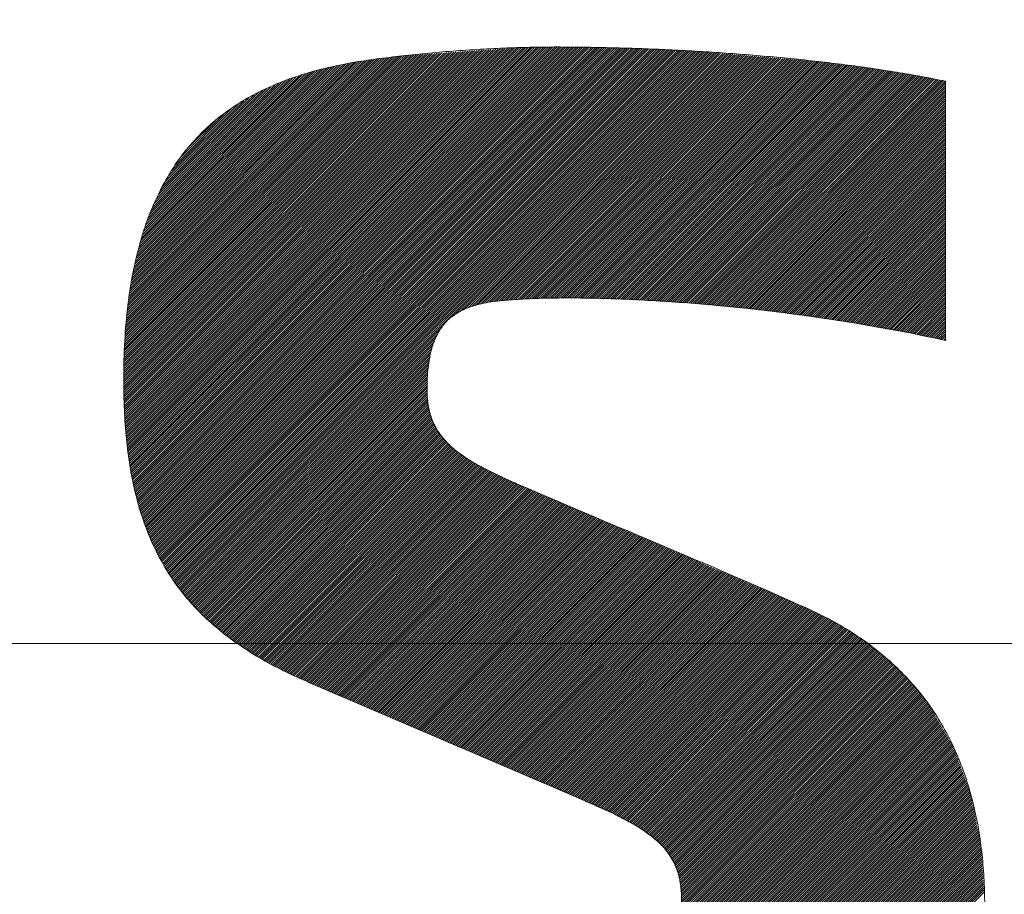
# Model space of a CAD drawing. Header units: millimetres. Extents: x 0 to 1071, y 0 to 742.
# Tile 62 of 130: x 200.52 to 204.55, y 524.81 to 528.39. Entities that reach past the tile are written whole.
import ezdxf

# ---------------------------------------------------------------- set-up
doc = ezdxf.new("R2010")
doc.units = ezdxf.units.MM
doc.header["$LTSCALE"] = 0.454724
doc.linetypes.add('CENTER', pattern=[50.8, 31.75, -6.35, 6.35, -6.35])
doc.layers.add('NoLayerName_001', color=7, linetype='Continuous')

# ---------------------------------------------------------------- blocks, each defined once
blk = doc.blocks.new('JZB_0007')
at = {"layer": 'NoLayerName_001', "color": 7, "linetype": 'Continuous', "lineweight": 25}
for p, q in [((21.2718, 4.8704), (19.7645, 3.3631)), ((21.2814, 4.8711), (19.7652, 3.3548)), ((21.291, 4.8717), (19.7659, 3.3467)), ((21.3005, 4.8724), (19.7666, 3.3385)), ((21.3101, 4.8731), (19.7673, 3.3303)), ((21.3197, 4.8737), (19.768, 3.3221)), ((21.3293, 4.8744), (19.7688, 3.3139)), ((21.3388, 4.8751), (19.7695, 3.3057)), ((21.3484, 4.8757), (19.7702, 3.2975)), ((21.358, 4.8764), (19.7709, 3.2894)), ((21.3676, 4.8771), (19.7717, 3.2812)), ((21.3771, 4.8777), (19.7724, 3.273)), ((21.3862, 4.8779), (19.7731, 3.2648)), ((21.3953, 4.8781), (19.7738, 3.2566)), ((21.4044, 4.8783), (19.7746, 3.2484)), ((21.4135, 4.8785), (19.7753, 3.2403)), ((21.4226, 4.8786), (19.7765, 3.2325)), ((21.4317, 4.8788), (19.7776, 3.2248)), ((21.4408, 4.879), (19.7788, 3.2171)), ((21.4499, 4.8792), (19.78, 3.2093)), ((21.4589, 4.8794), (19.7812, 3.2016)), ((21.468, 4.8796), (19.7824, 3.1939)), ((21.4771, 4.8797), (19.7836, 3.1862)), ((21.4862, 4.8799), (19.7847, 3.1784)), ((21.4952, 4.88), (19.7859, 3.1707)), ((21.5041, 4.88), (19.7871, 3.163)), ((21.5131, 4.88), (19.7883, 3.1553)), ((21.522, 4.88), (19.7895, 3.1475)), ((21.5309, 4.88), (19.7906, 3.1398)), ((21.5398, 4.88), (19.7918, 3.1321)), ((21.5487, 4.88), (19.7931, 3.1245)), ((21.5575, 4.8799), (19.7948, 3.1172)), ((21.5663, 4.8799), (19.7965, 3.11)), ((21.5752, 4.8798), (19.7981, 3.1027)), ((21.584, 4.8797), (19.7998, 3.0955)), ((21.5928, 4.8796), (19.8014, 3.0882)), ((21.6016, 4.8795), (19.8031, 3.081)), ((21.6105, 4.8794), (19.8048, 3.0737)), ((21.6193, 4.8794), (19.8064, 3.0665)), ((21.6281, 4.8793), (19.8081, 3.0593)), ((21.6369, 4.8792), (19.8098, 3.052)), ((21.6458, 4.8791), (19.8114, 3.0448)), ((21.6546, 4.879), (19.8131, 3.0375)), ((21.6633, 4.8789), (19.8147, 3.0303)), ((21.672, 4.8786), (19.8164, 3.023)), ((21.6807, 4.8784), (19.8183, 3.0161)), ((21.6894, 4.8782), (19.8205, 3.0093)), ((21.6981, 4.878), (19.8227, 3.0026)), ((21.7067, 4.8777), (19.8248, 2.9958)), ((21.7154, 4.8775), (19.827, 2.989)), ((21.7241, 4.8773), (19.8291, 2.9823)), ((21.7328, 4.877), (19.8313, 2.9755)), ((21.7415, 4.8768), (19.8334, 2.9688)), ((21.7501, 4.8766), (19.8356, 2.962)), ((21.7588, 4.8764), (19.8377, 2.9553)), ((21.7675, 4.8761), (19.8399, 2.9485)), ((21.7762, 4.8759), (19.8421, 2.9418)), ((21.7849, 4.8757), (19.8442, 2.935)), ((21.7936, 4.8755), (19.8464, 2.9283)), ((21.8022, 4.8752), (19.8485, 2.9215)), ((21.8109, 4.875), (19.8511, 2.9152)), ((21.8196, 4.8748), (19.8537, 2.9089)), ((21.8283, 4.8746), (19.8564, 2.9027)), ((21.837, 4.8743), (19.859, 2.8964)), ((21.8456, 4.8741), (19.8617, 2.8902)), ((21.8543, 4.8739), (19.8644, 2.8839)), ((21.863, 4.8736), (19.867, 2.8776)), ((21.8717, 4.8734), (19.8697, 2.8714)), ((21.8804, 4.8732), (19.8723, 2.8651)), ((21.8889, 4.8728), (19.875, 2.8589)), ((21.8974, 4.8724), (19.8776, 2.8526)), ((21.9059, 4.872), (19.8803, 2.8464)), ((21.9144, 4.8715), (19.8829, 2.8401)), ((21.9229, 4.8711), (19.8856, 2.8339)), ((21.9314, 4.8707), (19.8882, 2.8276)), ((21.9399, 4.8703), (19.8914, 2.8218)), ((21.1282, 4.8604), (19.7602, 3.4924)), ((21.1186, 4.8598), (19.7602, 3.5014)), ((21.1091, 4.8591), (19.7603, 3.5103)), ((21.0995, 4.8584), (19.7603, 3.5192)), ((21.0899, 4.8578), (19.7603, 3.5282)), ((21.0804, 4.8571), (19.7603, 3.5371)), ((21.1378, 4.8611), (19.7604, 3.4837)), ((21.0708, 4.8564), (19.7604, 3.546)), ((21.0612, 4.8558), (19.7604, 3.555)), ((21.0516, 4.8551), (19.7604, 3.5639)), ((21.0421, 4.8545), (19.7606, 3.573)), ((21.1474, 4.8618), (19.7607, 3.4751)), ((21.0325, 4.8538), (19.7609, 3.5822)), ((21.1569, 4.8624), (19.761, 3.4665)), ((21.0229, 4.8531), (19.7612, 3.5914)), ((21.1665, 4.8631), (19.7613, 3.4579)), ((21.0133, 4.8525), (19.7614, 3.6005)), ((21.1761, 4.8638), (19.7616, 3.4493)), ((21.0038, 4.8518), (19.7617, 3.6097)), ((21.1857, 4.8644), (19.7619, 3.4407)), ((20.9942, 4.8511), (19.762, 3.6189)), ((21.1952, 4.8651), (19.7622, 3.432)), ((20.9846, 4.8505), (19.7623, 3.6281)), ((21.2048, 4.8658), (19.7625, 3.4234)), ((20.975, 4.8498), (19.7625, 3.6373)), ((21.2144, 4.8664), (19.7628, 3.4148)), ((20.9655, 4.8491), (19.7628, 3.6465)), ((21.224, 4.8671), (19.7631, 3.4062)), ((21.2335, 4.8678), (19.7634, 3.3976)), ((20.9559, 4.8485), (19.7634, 3.6559)), ((21.2431, 4.8684), (19.7637, 3.389)), ((21.2527, 4.8691), (19.7639, 3.3804)), ((20.9463, 4.8478), (19.7641, 3.6656)), ((21.2623, 4.8698), (19.7642, 3.3717)), ((20.9367, 4.8471), (19.7648, 3.6752)), ((20.9272, 4.8465), (19.7656, 3.6849)), ((20.9176, 4.8458), (19.7663, 3.6945)), ((20.9078, 4.8449), (19.7671, 3.7042)), ((20.8977, 4.8437), (19.7678, 3.7139)), ((20.8875, 4.8425), (19.7686, 3.7235)), ((20.8774, 4.8412), (19.7693, 3.7332)), ((20.8672, 4.84), (19.7701, 3.7428)), ((20.8571, 4.8387), (19.7708, 3.7525)), ((20.847, 4.8375), (19.7716, 3.7621)), ((20.8368, 4.8363), (19.7723, 3.7718)), ((20.8267, 4.835), (19.7731, 3.7815)), ((20.8165, 4.8338), (19.7738, 3.7911)), ((20.8064, 4.8326), (19.7746, 3.8008)), ((20.7961, 4.8312), (19.7756, 3.8107)), ((21.9484, 4.8699), (19.8945, 2.8161)), ((21.9569, 4.8695), (19.8977, 2.8103)), ((21.9654, 4.8691), (19.9008, 2.8046)), ((21.9739, 4.8687), (19.904, 2.7988)), ((21.9824, 4.8683), (19.9071, 2.7931)), ((21.9909, 4.8679), (19.9103, 2.7873)), ((21.9994, 4.8675), (19.9134, 2.7815)), ((22.0079, 4.8671), (19.9166, 2.7758)), ((22.0164, 4.8667), (19.9197, 2.77)), ((22.0249, 4.8663), (19.9229, 2.7643)), ((22.0334, 4.8658), (19.926, 2.7585)), ((22.0419, 4.8654), (19.9292, 2.7527)), ((22.0504, 4.865), (19.9323, 2.747)), ((22.0589, 4.8646), (19.9355, 2.7412)), ((22.0674, 4.8642), (19.9391, 2.7359)), ((22.0759, 4.8638), (19.9427, 2.7307)), ((22.0844, 4.8634), (19.9464, 2.7254)), ((22.0929, 4.863), (19.95, 2.7201)), ((22.1014, 4.8626), (19.9536, 2.7148)), ((22.1099, 4.8622), (19.9573, 2.7096)), ((22.1181, 4.8615), (19.9609, 2.7043)), ((22.1264, 4.8608), (19.9646, 2.699)), ((22.1346, 4.8601), (19.9682, 2.6938)), ((22.1428, 4.8595), (19.9718, 2.6885)), ((22.151, 4.8588), (19.9755, 2.6832)), ((22.1592, 4.8581), (19.9791, 2.678)), ((22.1675, 4.8574), (19.9828, 2.6727)), ((22.1757, 4.8567), (19.9864, 2.6674)), ((22.1839, 4.856), (21.1102, 3.7823)), ((22.1921, 4.8553), (21.1341, 3.7973)), ((22.2003, 4.8546), (21.1509, 3.8052)), ((22.2086, 4.854), (21.1676, 3.813)), ((22.2168, 4.8533), (21.183, 3.8195)), ((22.225, 4.8526), (21.1948, 3.8224)), ((22.2332, 4.8519), (21.2066, 3.8252)), ((22.2414, 4.8512), (21.2183, 3.8281)), ((22.2497, 4.8505), (21.2301, 3.8309)), ((22.2579, 4.8498), (21.2419, 3.8338)), ((22.2661, 4.8491), (21.2535, 3.8365)), ((22.2743, 4.8485), (21.2639, 3.8381)), ((22.2825, 4.8478), (21.2743, 3.8395)), ((22.2908, 4.8471), (21.2843, 3.8407)), ((22.299, 4.8464), (21.2944, 3.8418)), ((22.3072, 4.8457), (21.3044, 3.8429)), ((22.3154, 4.845), (21.314, 3.8436)), ((22.3237, 4.8443), (21.3237, 3.8444)), ((22.3319, 4.8436), (21.3333, 3.8451)), ((22.3401, 4.8429), (21.343, 3.8458)), ((22.3483, 4.8423), (21.3526, 3.8466)), ((22.3565, 4.8416), (21.3623, 3.8473)), ((22.3648, 4.8409), (21.372, 3.8481)), ((22.373, 4.8402), (21.3816, 3.8488)), ((22.3812, 4.8395), (21.3909, 3.8492)), ((22.3894, 4.8388), (21.4002, 3.8496)), ((22.3976, 4.8381), (21.4095, 3.85)), ((22.4059, 4.8374), (21.4188, 3.8504)), ((22.4141, 4.8368), (21.4281, 3.8508)), ((22.4223, 4.8361), (21.4374, 3.8511)), ((22.4305, 4.8354), (21.4466, 3.8515)), ((22.4387, 4.8347), (21.4559, 3.8519)), ((22.447, 4.834), (21.4652, 3.8523)), ((22.4552, 4.8333), (21.4745, 3.8526)), ((22.4634, 4.8326), (21.4835, 3.8527)), ((22.4716, 4.8319), (21.4925, 3.8528)), ((22.4798, 4.8313), (21.5015, 3.853)), ((22.4881, 4.8306), (21.5106, 3.8531)), ((20.7857, 4.8298), (19.7772, 3.8212)), ((20.7754, 4.8283), (19.7787, 3.8317)), ((20.765, 4.8268), (19.7803, 3.8421)), ((20.7546, 4.8253), (19.7819, 3.8526)), ((20.7442, 4.8238), (19.7835, 3.8631)), ((20.7336, 4.8222), (19.785, 3.8736)), ((20.7231, 4.8206), (19.7866, 3.8841)), ((20.7123, 4.8187), (19.7882, 3.8946)), ((20.7015, 4.8168), (19.7898, 3.905)), ((20.6907, 4.8149), (19.7913, 3.9155)), ((20.68, 4.8131), (19.7929, 3.926)), ((20.6692, 4.8112), (19.7945, 3.9365)), ((20.6582, 4.8091), (19.796, 3.947)), ((20.6466, 4.8064), (19.7983, 3.9581)), ((20.635, 4.8037), (19.8011, 3.9698)), ((20.6233, 4.801), (19.8038, 3.9815)), ((20.6117, 4.7983), (19.8066, 3.9931)), ((20.6001, 4.7956), (19.8093, 4.0048)), ((20.5885, 4.7929), (19.8121, 4.0164)), ((20.5769, 4.7902), (19.8148, 4.0281)), ((22.4963, 4.8299), (21.5196, 3.8532)), ((22.5045, 4.8292), (21.5286, 3.8533)), ((22.5127, 4.8285), (21.5376, 3.8534)), ((22.521, 4.8278), (21.5467, 3.8535)), ((22.5292, 4.8271), (21.5557, 3.8536)), ((22.5374, 4.8264), (21.5647, 3.8538)), ((22.5456, 4.8258), (21.5737, 3.8539)), ((22.5538, 4.8251), (21.5825, 3.8538)), ((22.5621, 4.8244), (21.5912, 3.8536)), ((22.5703, 4.8237), (21.6, 3.8534)), ((22.5785, 4.823), (21.6087, 3.8532)), ((22.5865, 4.8221), (21.6174, 3.853)), ((22.5944, 4.8211), (21.6261, 3.8528)), ((22.6023, 4.8201), (21.6348, 3.8526)), ((22.6102, 4.8191), (21.6435, 3.8524)), ((22.6181, 4.8181), (21.6523, 3.8522)), ((22.626, 4.8171), (21.661, 3.852)), ((22.634, 4.8161), (21.6697, 3.8518)), ((22.6419, 4.8151), (21.6784, 3.8516)), ((22.6498, 4.8141), (21.6871, 3.8515)), ((22.6577, 4.8131), (21.6958, 3.8513)), ((22.6656, 4.8121), (21.7045, 3.8511)), ((22.6735, 4.8111), (21.7133, 3.8509)), ((22.6814, 4.8101), (21.722, 3.8507)), ((22.6893, 4.8091), (21.7307, 3.8505)), ((22.6972, 4.8081), (21.7394, 3.8503)), ((22.7051, 4.8071), (21.7481, 3.8501)), ((22.713, 4.8061), (21.7568, 3.8499)), ((22.7209, 4.8051), (21.7656, 3.8497)), ((22.7289, 4.8041), (21.7743, 3.8495)), ((22.7368, 4.8031), (21.783, 3.8493)), ((22.7447, 4.8021), (21.7917, 3.8491)), ((22.7526, 4.8011), (21.8004, 3.8489)), ((22.7605, 4.8001), (21.8091, 3.8488)), ((22.7684, 4.7991), (21.8176, 3.8483)), ((22.7763, 4.7981), (21.826, 3.8478)), ((22.7842, 4.7971), (21.8344, 3.8473)), ((22.7921, 4.7961), (21.8428, 3.8468)), ((22.8, 4.7951), (21.8512, 3.8463)), ((22.8079, 4.7941), (21.8596, 3.8458)), ((22.8157, 4.7929), (21.868, 3.8453)), ((22.8233, 4.7917), (21.8764, 3.8448)), ((22.831, 4.7904), (21.8848, 3.8443)), ((20.5653, 4.7875), (19.8176, 4.0397)), ((20.5537, 4.7847), (19.8203, 4.0514)), ((20.542, 4.782), (19.8231, 4.0631)), ((20.5298, 4.7787), (19.8258, 4.0747)), ((20.5166, 4.7744), (19.8291, 4.0869)), ((20.5034, 4.7701), (19.8336, 4.1003)), ((20.4901, 4.7658), (19.8382, 4.1138)), ((20.4769, 4.7614), (19.8427, 4.1272)), ((20.4637, 4.7571), (19.8472, 4.1407)), ((20.4504, 4.7528), (19.8518, 4.1542)), ((22.8386, 4.7892), (21.8932, 3.8437)), ((22.8463, 4.7879), (21.9016, 3.8432)), ((22.8539, 4.7867), (21.91, 3.8427)), ((22.8616, 4.7854), (21.9184, 3.8422)), ((22.8693, 4.7842), (21.9268, 3.8417)), ((22.8769, 4.7829), (21.9352, 3.8412)), ((22.8846, 4.7817), (21.9436, 3.8407)), ((22.8922, 4.7804), (21.952, 3.8402)), ((22.8999, 4.7792), (21.9604, 3.8397)), ((22.9075, 4.7779), (21.9688, 3.8392)), ((22.9152, 4.7766), (21.9772, 3.8386)), ((22.9229, 4.7754), (21.9856, 3.8381)), ((22.9305, 4.7741), (21.994, 3.8376)), ((22.9382, 4.7729), (22.0024, 3.8371)), ((22.9458, 4.7716), (22.0108, 3.8366)), ((22.9535, 4.7704), (22.0192, 3.8361)), ((22.9611, 4.7691), (22.0276, 3.8356)), ((22.9688, 4.7679), (22.036, 3.8351)), ((22.9765, 4.7666), (22.0444, 3.8346)), ((22.9841, 4.7654), (22.0528, 3.834)), ((22.9918, 4.7641), (22.0612, 3.8335)), ((22.9994, 4.7629), (22.0696, 3.833)), ((23.0071, 4.7616), (22.078, 3.8325)), ((23.0147, 4.7604), (22.0861, 3.8318)), ((23.0224, 4.7591), (22.0943, 3.831)), ((23.03, 4.7578), (22.1024, 3.8302)), ((23.0375, 4.7564), (22.1105, 3.8294)), ((23.045, 4.755), (22.1186, 3.8286)), ((23.0524, 4.7535), (22.1267, 3.8278)), ((23.0599, 4.7521), (22.1349, 3.827)), ((23.0674, 4.7507), (22.143, 3.8263)), ((20.4372, 4.7485), (19.8563, 4.1676)), ((20.424, 4.7442), (19.8609, 4.1811)), ((20.4092, 4.7383), (19.8654, 4.1945)), ((20.3933, 4.7313), (19.8711, 4.2091)), ((20.3774, 4.7243), (19.8787, 4.2256)), ((20.3615, 4.7173), (19.8863, 4.2421)), ((20.3456, 4.7103), (19.8939, 4.2587)), ((23.0749, 4.7492), (22.1511, 3.8255)), ((23.0823, 4.7478), (22.1592, 3.8247)), ((23.0897, 4.7463), (22.1673, 3.8239)), ((23.0971, 4.7448), (22.1755, 3.8231)), ((23.1046, 4.7433), (22.1836, 3.8223)), ((23.1119, 4.7418), (22.1917, 3.8215)), ((23.1192, 4.7402), (22.1998, 3.8207)), ((23.1198, 4.7318), (22.2079, 3.82)), ((23.1198, 4.7229), (22.2161, 3.8192)), ((23.1198, 4.714), (22.2242, 3.8184)), ((20.3297, 4.7033), (19.9016, 4.2752)), ((20.3137, 4.6963), (19.9092, 4.2917)), ((20.2934, 4.6848), (19.9168, 4.3083)), ((20.2722, 4.6726), (19.9294, 4.3298)), ((23.1198, 4.7051), (22.2323, 3.8176)), ((23.1198, 4.6962), (22.2404, 3.8168)), ((23.1198, 4.6873), (22.2486, 3.816)), ((23.1198, 4.6784), (22.2567, 3.8152)), ((23.1198, 4.6695), (22.2648, 3.8144)), ((20.251, 4.6603), (19.9434, 4.3527)), ((20.2299, 4.648), (19.9574, 4.3755)), ((20.2052, 4.6323), (19.9714, 4.3984)), ((23.1198, 4.6606), (22.2729, 3.8137)), ((23.1198, 4.6517), (22.281, 3.8129)), ((23.1198, 4.6428), (22.2892, 3.8121)), ((23.1198, 4.6339), (22.2973, 3.8113)), ((20.1692, 4.6052), (19.9962, 4.4322)), ((23.1198, 4.6249), (22.3054, 3.8105)), ((23.1198, 4.616), (22.3135, 3.8097)), ((23.1198, 4.6071), (22.3216, 3.8089)), ((23.1198, 4.5982), (22.3298, 3.8082)), ((23.1198, 4.5893), (22.3379, 3.8074)), ((20.1333, 4.5782), (20.031, 4.4759)), ((23.1198, 4.5804), (22.346, 3.8066)), ((23.1198, 4.5715), (22.3541, 3.8058)), ((23.1198, 4.5626), (22.3623, 3.805)), ((23.1198, 4.5537), (22.3704, 3.8042)), ((23.1198, 4.5448), (22.3782, 3.8031)), ((23.1198, 4.5359), (22.3861, 3.8021)), ((23.1198, 4.527), (22.3939, 3.801)), ((23.1198, 4.518), (22.4018, 3.8)), ((23.1198, 4.5091), (22.4096, 3.7989)), ((23.1198, 4.5002), (22.4175, 3.7979)), ((23.1198, 4.4913), (22.4253, 3.7968)), ((23.1198, 4.4824), (22.4332, 3.7958)), ((23.1198, 4.4735), (22.441, 3.7947)), ((23.1198, 4.4646), (22.4489, 3.7936)), ((23.1198, 4.4557), (22.4567, 3.7926)), ((23.1198, 4.4468), (22.4646, 3.7915)), ((23.1198, 4.4379), (22.4724, 3.7905)), ((23.1198, 4.429), (22.4803, 3.7894)), ((23.1198, 4.4201), (22.4882, 3.7884)), ((23.1198, 4.4111), (22.496, 3.7873)), ((23.1198, 4.4022), (22.5039, 3.7863)), ((23.1198, 4.3933), (22.5117, 3.7852)), ((23.1198, 4.3844), (22.5196, 3.7841)), ((23.1198, 4.3755), (22.5274, 3.7831)), ((23.1198, 4.3666), (22.5353, 3.782)), ((23.1198, 4.3577), (22.5431, 3.781)), ((23.1198, 4.3488), (22.551, 3.7799)), ((23.1198, 4.3399), (22.5588, 3.7789)), ((23.1198, 4.331), (22.5667, 3.7778)), ((23.1198, 4.3221), (22.5745, 3.7768)), ((23.1198, 4.3132), (22.5824, 3.7757)), ((23.1198, 4.3042), (22.5902, 3.7747)), ((23.1198, 4.2953), (22.5981, 3.7736)), ((23.1198, 4.2864), (22.606, 3.7725)), ((23.1198, 4.2775), (22.6138, 3.7715)), ((23.1198, 4.2686), (22.6217, 3.7704)), ((23.1198, 4.2597), (22.6295, 3.7694)), ((23.1198, 4.2508), (22.6374, 3.7683)), ((23.1198, 4.2419), (22.6452, 3.7673)), ((23.1198, 4.233), (22.6531, 3.7662)), ((23.1198, 4.2241), (22.6609, 3.7652)), ((23.1198, 4.2152), (22.6688, 3.7641)), ((23.1198, 4.2063), (22.6765, 3.763)), ((23.1198, 4.1973), (22.6841, 3.7616)), ((23.1198, 4.1884), (22.6917, 3.7603)), ((23.1198, 4.1795), (22.6993, 3.759)), ((23.1198, 4.1706), (22.7068, 3.7576)), ((23.1198, 4.1617), (22.7144, 3.7563)), ((23.1198, 4.1528), (22.722, 3.755)), ((23.1198, 4.1439), (22.7296, 3.7536)), ((23.1198, 4.135), (22.7371, 3.7523)), ((23.1198, 4.1261), (22.7447, 3.751)), ((23.1198, 4.1172), (22.7523, 3.7496)), ((23.1198, 4.1083), (22.7599, 3.7483)), ((23.1198, 4.0993), (22.7674, 3.747)), ((23.1198, 4.0904), (22.775, 3.7456)), ((23.1198, 4.0815), (22.7826, 3.7443)), ((23.1198, 4.0726), (22.7902, 3.7429)), ((23.1198, 4.0637), (22.7977, 3.7416)), ((23.1198, 4.0548), (22.8053, 3.7403)), ((23.1198, 4.0459), (22.8129, 3.7389)), ((23.1198, 4.037), (22.8205, 3.7376)), ((23.1198, 4.0281), (22.828, 3.7363)), ((23.1198, 4.0192), (22.8356, 3.7349)), ((23.1198, 4.0103), (22.8432, 3.7336)), ((23.1198, 4.0014), (22.8508, 3.7323)), ((23.1198, 3.9924), (22.8583, 3.7309)), ((23.1198, 3.9835), (22.8659, 3.7296)), ((23.1198, 3.9746), (22.8735, 3.7283)), ((23.1198, 3.9657), (22.8811, 3.7269)), ((23.1198, 3.9568), (22.8886, 3.7256)), ((23.1198, 3.9479), (22.8962, 3.7243)), ((23.1198, 3.939), (22.9038, 3.7229)), ((23.1198, 3.9301), (22.9114, 3.7216)), ((23.1198, 3.9212), (22.9189, 3.7203)), ((23.1198, 3.9123), (22.9265, 3.7189)), ((23.1198, 3.9034), (22.9341, 3.7176)), ((23.1198, 3.8945), (22.9416, 3.7163)), ((23.1198, 3.8855), (22.9492, 3.7149)), ((23.1198, 3.8766), (22.9568, 3.7136)), ((23.1198, 3.8677), (22.9644, 3.7123)), ((23.1198, 3.8588), (22.9719, 3.7109)), ((23.1198, 3.8499), (22.9795, 3.7096)), ((23.1198, 3.841), (22.987, 3.7082)), ((23.1198, 3.8321), (22.9944, 3.7066)), ((23.1198, 3.8232), (23.0018, 3.7051)), ((23.1198, 3.8143), (23.0092, 3.7036)), ((23.1198, 3.8054), (23.0166, 3.7021)), ((23.1198, 3.7965), (23.0239, 3.7006)), ((23.1198, 3.7876), (23.0313, 3.6991)), ((23.1198, 3.7786), (23.0387, 3.6975)), ((23.1198, 3.7697), (23.0461, 3.696)), ((23.1198, 3.7608), (23.0535, 3.6945)), ((23.1198, 3.7519), (23.0609, 3.693)), ((21.0618, 3.7339), (19.99, 2.6621)), ((21.0436, 3.7069), (19.9939, 2.6572)), ((23.1198, 3.743), (23.0682, 3.6914)), ((23.1198, 3.7341), (23.0755, 3.6898)), ((23.1198, 3.7252), (23.0829, 3.6882)), ((23.1198, 3.7163), (23.0902, 3.6867)), ((23.1198, 3.7074), (23.0975, 3.6851)), ((21.0353, 3.6896), (19.9981, 2.6524)), ((21.0304, 3.6758), (20.0022, 2.6476)), ((23.1198, 3.6985), (23.1048, 3.6835)), ((23.1198, 3.6896), (23.1121, 3.6819)), ((23.1198, 3.6807), (23.1196, 3.6804)), ((21.0254, 3.6619), (20.0063, 2.6428)), ((21.0205, 3.6481), (20.0104, 2.638)), ((21.0156, 3.6343), (20.0145, 2.6332)), ((21.0139, 3.6237), (20.0186, 2.6284)), ((21.0122, 3.6131), (20.0227, 2.6236)), ((21.0106, 3.6025), (20.0268, 2.6188)), ((21.0089, 3.5919), (20.0309, 2.614)), ((21.0072, 3.5814), (20.0351, 2.6092)), ((21.0056, 3.5708), (20.0392, 2.6044)), ((21.0039, 3.5602), (20.0433, 2.5996)), ((21.0028, 3.5502), (20.0474, 2.5948)), ((21.0025, 3.541), (20.0515, 2.59)), ((21.0023, 3.5319), (20.0556, 2.5852)), ((21.002, 3.5227), (20.0601, 2.5808)), ((21.0018, 3.5135), (20.0647, 2.5765)), ((21.0015, 3.5044), (20.0693, 2.5721)), ((21.0013, 3.4952), (20.0738, 2.5678)), ((21.001, 3.486), (20.0784, 2.5634)), ((21.0007, 3.4769), (20.0829, 2.5591)), ((21.0005, 3.4677), (20.0875, 2.5547)), ((21.0007, 3.459), (20.0921, 2.5504)), ((21.0018, 3.4512), (20.0966, 2.546)), ((21.0029, 3.4434), (20.1012, 2.5417)), ((21.004, 3.4356), (20.1057, 2.5373)), ((21.0051, 3.4277), (20.1103, 2.533)), ((21.0062, 3.4199), (20.1149, 2.5286)), ((21.0072, 3.4121), (20.1194, 2.5243)), ((21.0083, 3.4043), (20.124, 2.5199)), ((21.0094, 3.3965), (20.1286, 2.5156)), ((21.0105, 3.3887), (20.1335, 2.5116)), ((21.0127, 3.3819), (20.1384, 2.5077)), ((21.0152, 3.3756), (20.1434, 2.5038)), ((21.0178, 3.3692), (20.1484, 2.4998)), ((21.0203, 3.3628), (20.1534, 2.4959)), ((21.0229, 3.3565), (20.1584, 2.492)), ((21.0254, 3.3501), (20.1634, 2.4881)), ((21.0279, 3.3437), (20.1684, 2.4841)), ((21.0305, 3.3374), (20.1734, 2.4802)), ((21.033, 3.331), (20.1783, 2.4763)), ((21.0356, 3.3246), (20.1833, 2.4724)), ((21.039, 3.3191), (20.1883, 2.4685)), ((21.0428, 3.314), (20.1933, 2.4645)), ((21.0466, 3.3089), (20.1983, 2.4606)), ((21.0504, 3.3038), (20.2033, 2.4567)), ((21.0542, 3.2987), (20.2083, 2.4528)), ((21.0579, 3.2936), (20.2133, 2.4489)), ((21.0617, 3.2884), (20.2187, 2.4454)), ((21.0655, 3.2833), (20.2241, 2.4419)), ((21.0693, 3.2782), (20.2295, 2.4384)), ((21.0731, 3.2731), (20.2349, 2.4348)), ((21.0769, 3.268), (20.2402, 2.4313)), ((21.0815, 3.2637), (20.2456, 2.4278)), ((21.0863, 3.2595), (20.251, 2.4243)), ((21.0911, 3.2554), (20.2564, 2.4207)), ((21.0958, 3.2513), (20.2618, 2.4172)), ((21.1006, 3.2471), (20.2672, 2.4137)), ((21.1054, 3.243), (20.2726, 2.4102)), ((21.1101, 3.2388), (20.2779, 2.4066)), ((21.1149, 3.2347), (20.2833, 2.4031)), ((21.1197, 3.2306), (20.2887, 2.3996)), ((21.1245, 3.2264), (20.2941, 2.3961)), ((21.1292, 3.2223), (20.2995, 2.3925)), ((21.134, 3.2181), (20.3049, 2.389)), ((21.1393, 3.2145), (20.3106, 2.3859)), ((21.1448, 3.2111), (20.3164, 2.3827)), ((21.1502, 3.2077), (20.3221, 2.3795)), ((21.1557, 3.2042), (20.3279, 2.3764)), ((21.1612, 3.2008), (20.3336, 2.3732)), ((21.1666, 3.1973), (20.3394, 2.3701)), ((21.1721, 3.1939), (20.3451, 2.3669)), ((21.1776, 3.1904), (20.3508, 2.3637)), ((21.183, 3.187), (20.3566, 2.3606)), ((21.1885, 3.1836), (20.3623, 2.3574)), ((21.194, 3.1801), (20.3681, 2.3543)), ((21.1994, 3.1767), (20.3738, 2.3511)), ((21.2049, 3.1732), (20.3796, 2.3479)), ((21.2104, 3.1698), (20.3853, 2.3448)), ((21.2163, 3.1668), (20.3911, 2.3416)), ((21.2222, 3.1638), (20.3968, 2.3385)), ((21.2281, 3.1609), (20.4026, 2.3353)), ((21.2341, 3.1579), (20.4084, 2.3322)), ((21.24, 3.1549), (20.4145, 2.3294)), ((21.2459, 3.1519), (20.4206, 2.3266)), ((21.2518, 3.1489), (20.4266, 2.3237)), ((21.2577, 3.1459), (20.4327, 2.3209)), ((21.2636, 3.1429), (20.4388, 2.3181)), ((21.2696, 3.1399), (20.4449, 2.3152)), ((21.2755, 3.1369), (20.451, 2.3124)), ((21.2814, 3.1339), (20.4571, 2.3096)), ((21.2873, 3.1309), (20.4631, 2.3068)), ((21.2932, 3.1279), (20.4692, 2.3039)), ((21.2991, 3.1249), (20.4753, 2.3011)), ((21.3052, 3.1221), (20.4814, 2.2983)), ((21.3113, 3.1193), (20.4875, 2.2955)), ((21.3175, 3.1166), (20.4935, 2.2926)), ((21.3237, 3.1139), (20.4996, 2.2898)), ((21.3299, 3.1111), (20.5057, 2.287)), ((21.336, 3.1084), (20.5118, 2.2842)), ((21.3422, 3.1057), (20.5179, 2.2813)), ((21.3484, 3.1029), (20.524, 2.2786)), ((21.3545, 3.1002), (20.5303, 2.2759)), ((21.3607, 3.0974), (20.5365, 2.2732)), ((21.3669, 3.0947), (20.5428, 2.2706)), ((21.3731, 3.092), (20.549, 2.2679)), ((21.3792, 3.0892), (20.5552, 2.2652)), ((21.3854, 3.0865), (20.5615, 2.2626)), ((21.3916, 3.0838), (20.5677, 2.2599)), ((21.3977, 3.081), (20.5739, 2.2572)), ((21.4039, 3.0783), (20.5802, 2.2545)), ((21.4101, 3.0755), (20.5864, 2.2519)), ((21.4163, 3.0728), (20.5926, 2.2492)), ((21.4225, 3.0702), (20.5989, 2.2465)), ((21.4288, 3.0675), (20.6051, 2.2438)), ((21.435, 3.0648), (20.6113, 2.2412)), ((21.4412, 3.0622), (20.6176, 2.2385)), ((21.4475, 3.0595), (20.6238, 2.2358)), ((21.4537, 3.0568), (20.63, 2.2331)), ((21.46, 3.0542), (20.6363, 2.2305)), ((21.4662, 3.0515), (20.6425, 2.2278)), ((21.4724, 3.0488), (20.6487, 2.2251)), ((21.4787, 3.0461), (20.655, 2.2224)), ((21.4849, 3.0435), (20.6612, 2.2198)), ((21.4912, 3.0408), (20.6674, 2.2171)), ((21.4974, 3.0381), (20.6737, 2.2144)), ((21.5036, 3.0355), (20.6799, 2.2117)), ((21.5099, 3.0328), (20.6861, 2.2091)), ((21.5161, 3.0301), (20.6924, 2.2064)), ((21.5224, 3.0275), (20.6986, 2.2037)), ((21.5286, 3.0248), (20.7049, 2.2011)), ((21.5348, 3.0221), (20.7111, 2.1984)), ((21.5411, 3.0195), (20.7173, 2.1957)), ((21.5473, 3.0168), (20.7236, 2.193)), ((21.5535, 3.0141), (20.7298, 2.1904)), ((21.5598, 3.0114), (20.736, 2.1877)), ((21.566, 3.0088), (20.7423, 2.185)), ((21.5723, 3.0061), (20.7485, 2.1823)), ((21.5785, 3.0034), (20.7547, 2.1797)), ((21.5847, 3.0008), (20.761, 2.177)), ((21.591, 2.9981), (20.7672, 2.1743)), ((21.5972, 2.9954), (20.7734, 2.1716)), ((21.6034, 2.9927), (20.7797, 2.169)), ((21.6097, 2.9901), (20.7859, 2.1663)), ((21.6159, 2.9874), (20.7921, 2.1636)), ((21.6221, 2.9847), (20.7984, 2.1609)), ((21.6284, 2.9821), (20.8046, 2.1583)), ((21.6346, 2.9794), (20.8108, 2.1556)), ((21.6409, 2.9767), (20.8171, 2.1529)), ((21.6471, 2.974), (20.8233, 2.1502)), ((21.6533, 2.9714), (20.8295, 2.1476)), ((21.6596, 2.9687), (20.8358, 2.1449)), ((21.6658, 2.966), (20.842, 2.1422)), ((21.672, 2.9634), (20.8482, 2.1396)), ((21.6783, 2.9607), (20.8545, 2.1369)), ((21.6845, 2.958), (20.8607, 2.1342)), ((21.6907, 2.9553), (20.8669, 2.1315)), ((21.697, 2.9527), (20.8732, 2.1289)), ((21.7032, 2.95), (20.8794, 2.1262)), ((21.7095, 2.9473), (20.8856, 2.1235)), ((21.7157, 2.9446), (20.8919, 2.1208)), ((21.7219, 2.942), (20.8981, 2.1182)), ((21.7282, 2.9393), (20.9044, 2.1155)), ((21.7344, 2.9366), (20.9106, 2.1128)), ((21.7406, 2.934), (20.9168, 2.1101)), ((21.7469, 2.9313), (20.9231, 2.1075)), ((21.7531, 2.9286), (20.9293, 2.1048)), ((21.7593, 2.9259), (20.9355, 2.1021)), ((21.7656, 2.9233), (20.9418, 2.0994)), ((21.7718, 2.9206), (20.948, 2.0968)), ((21.7781, 2.9179), (20.9542, 2.0941)), ((21.7843, 2.9152), (20.9605, 2.0914)), ((21.7905, 2.9126), (20.9667, 2.0887)), ((21.7968, 2.9099), (20.9729, 2.0861)), ((21.803, 2.9072), (20.9792, 2.0834)), ((21.8092, 2.9046), (20.9854, 2.0807)), ((21.8155, 2.9019), (20.9916, 2.078)), ((21.8217, 2.8992), (20.9979, 2.0754)), ((21.8279, 2.8965), (21.0041, 2.0727)), ((21.8342, 2.8939), (21.0103, 2.07)), ((21.8404, 2.8912), (21.0166, 2.0673)), ((21.8466, 2.8885), (21.0228, 2.0647)), ((21.8529, 2.8858), (21.029, 2.062)), ((21.8591, 2.8832), (21.0353, 2.0593)), ((21.8653, 2.8805), (21.0415, 2.0566)), ((21.8716, 2.8778), (21.0477, 2.054)), ((21.8778, 2.8751), (21.054, 2.0513)), ((21.8841, 2.8725), (21.0602, 2.0486)), ((21.8903, 2.8698), (21.0664, 2.046)), ((21.8965, 2.8671), (21.0727, 2.0433)), ((21.9028, 2.8645), (21.0789, 2.0406)), ((21.909, 2.8618), (21.0851, 2.0379)), ((21.9152, 2.8591), (21.0914, 2.0353)), ((21.9215, 2.8564), (21.0976, 2.0326)), ((21.9277, 2.8538), (21.1038, 2.0299)), ((21.9339, 2.8511), (21.1101, 2.0272)), ((21.9402, 2.8484), (21.1163, 2.0246)), ((21.9464, 2.8457), (21.1225, 2.0219)), ((21.9526, 2.8431), (21.1288, 2.0192)), ((21.9589, 2.8404), (21.135, 2.0165)), ((21.9651, 2.8377), (21.1412, 2.0139)), ((21.9713, 2.835), (21.1475, 2.0112)), ((21.9776, 2.8324), (21.1537, 2.0085)), ((21.9838, 2.8297), (21.16, 2.0058)), ((21.9901, 2.827), (21.1662, 2.0032)), ((21.9963, 2.8244), (21.1724, 2.0005)), ((22.0025, 2.8217), (21.1787, 1.9978)), ((22.0088, 2.819), (21.1849, 1.9951)), ((22.015, 2.8163), (21.1911, 1.9925)), ((22.0212, 2.8137), (21.1974, 1.9898)), ((22.0275, 2.811), (21.2036, 1.9871)), ((22.0337, 2.8083), (21.2098, 1.9844)), ((22.0399, 2.8056), (21.2161, 1.9818)), ((22.0462, 2.803), (21.2223, 1.9791)), ((22.0524, 2.8003), (21.2285, 1.9764)), ((22.0586, 2.7976), (21.2348, 1.9738)), ((22.0649, 2.7949), (21.241, 1.9711)), ((22.0711, 2.7923), (21.2472, 1.9684)), ((22.0773, 2.7896), (21.2535, 1.9657)), ((22.0836, 2.7869), (21.2597, 1.9631)), ((22.0898, 2.7843), (21.2659, 1.9604)), ((22.096, 2.7816), (21.2722, 1.9577)), ((22.1023, 2.7789), (21.2784, 1.955)), ((22.1085, 2.7762), (21.2846, 1.9524)), ((22.1148, 2.7736), (21.2909, 1.9497)), ((22.121, 2.7709), (21.2971, 1.947)), ((22.1272, 2.7682), (21.3033, 1.9443)), ((22.1335, 2.7655), (21.3096, 1.9417)), ((22.1397, 2.7629), (21.3158, 1.939)), ((22.1459, 2.7602), (21.3221, 1.9363)), ((22.1522, 2.7575), (21.3283, 1.9336)), ((22.1584, 2.7548), (21.3345, 1.931)), ((22.1646, 2.7522), (21.3408, 1.9283)), ((22.1709, 2.7495), (21.347, 1.9256)), ((22.1771, 2.7468), (21.3532, 1.923)), ((22.1833, 2.7442), (21.3595, 1.9203)), ((22.1896, 2.7415), (21.3657, 1.9176)), ((22.1958, 2.7388), (21.3719, 1.9149)), ((22.202, 2.7361), (21.3782, 1.9123)), ((22.2083, 2.7335), (21.3844, 1.9096)), ((22.2145, 2.7308), (21.3906, 1.9069)), ((22.2208, 2.7281), (21.3969, 1.9042)), ((22.227, 2.7254), (21.4031, 1.9016)), ((22.2332, 2.7228), (21.4093, 1.8989)), ((22.2395, 2.7201), (21.4156, 1.8962)), ((22.2457, 2.7174), (21.4218, 1.8935)), ((22.2519, 2.7148), (21.4281, 1.8909)), ((22.2582, 2.7121), (21.4343, 1.8882)), ((22.2644, 2.7094), (21.4405, 1.8855)), ((22.2706, 2.7067), (21.4468, 1.8829)), ((22.2769, 2.7041), (21.453, 1.8802)), ((22.2831, 2.7014), (21.4592, 1.8775)), ((22.2893, 2.6987), (21.4655, 1.8748)), ((22.2956, 2.696), (21.4717, 1.8722)), ((22.3018, 2.6934), (21.4779, 1.8695)), ((22.308, 2.6907), (21.4842, 1.8668)), ((22.3143, 2.688), (21.4904, 1.8642)), ((22.3205, 2.6853), (21.4966, 1.8615)), ((22.3267, 2.6827), (21.5029, 1.8588)), ((22.333, 2.68), (21.5091, 1.8561)), ((22.3392, 2.6773), (21.5153, 1.8534)), ((22.3455, 2.6747), (21.5215, 1.8507)), ((22.3517, 2.672), (21.5277, 1.848)), ((22.3579, 2.6693), (21.5339, 1.8453)), ((22.3642, 2.6666), (21.5401, 1.8426)), ((22.3704, 2.664), (21.5463, 1.8399)), ((22.3766, 2.6613), (21.5526, 1.8372)), ((22.3829, 2.6586), (21.5588, 1.8345)), ((22.3891, 2.6559), (21.565, 1.8318)), ((22.3953, 2.6533), (21.5712, 1.8291)), ((22.4016, 2.6506), (21.5774, 1.8264)), ((22.4078, 2.6479), (21.5836, 1.8237)), ((22.414, 2.6453), (21.5898, 1.821)), ((22.4203, 2.6426), (21.596, 1.8183)), ((22.4265, 2.6399), (21.6022, 1.8156)), ((22.4328, 2.6372), (21.6084, 1.8129)), ((22.439, 2.6346), (21.6146, 1.8102)), ((22.4452, 2.6319), (21.6208, 1.8075)), ((22.4515, 2.6292), (21.627, 1.8048)), ((22.4577, 2.6265), (21.6332, 1.8021)), ((22.4639, 2.6239), (21.6394, 1.7994)), ((22.4702, 2.6212), (21.6456, 1.7967)), ((22.4764, 2.6185), (21.6518, 1.794)), ((22.4826, 2.6159), (21.6581, 1.7913)), ((22.4889, 2.6132), (21.6643, 1.7886)), ((22.4951, 2.6105), (21.6705, 1.7859)), ((22.5014, 2.6078), (21.6767, 1.7832)), ((22.5076, 2.6052), (21.6829, 1.7805)), ((22.5138, 2.6025), (21.6891, 1.7778)), ((22.5201, 2.5998), (21.6953, 1.775)), ((22.5261, 2.5969), (21.7015, 1.7723)), ((22.5321, 2.5941), (21.7077, 1.7696)), ((22.5382, 2.5912), (21.7139, 1.7669)), ((22.5442, 2.5884), (21.7201, 1.7642)), ((22.5503, 2.5855), (21.7263, 1.7615)), ((22.5563, 2.5826), (21.7325, 1.7588)), ((22.5624, 2.5798), (21.7387, 1.7561)), ((22.5684, 2.5769), (21.7446, 1.7531)), ((22.5744, 2.574), (21.7505, 1.7501)), ((22.5805, 2.5712), (21.7564, 1.7471)), ((22.5865, 2.5683), (21.7623, 1.7441)), ((22.5926, 2.5654), (21.7682, 1.7411)), ((22.5986, 2.5626), (21.7741, 1.7381)), ((22.6047, 2.5597), (21.7801, 1.7351)), ((22.6107, 2.5568), (21.786, 1.7321)), ((22.6167, 2.554), (21.7919, 1.7291)), ((22.6228, 2.5511), (21.7978, 1.7261)), ((22.6288, 2.5482), (21.8037, 1.7231)), ((22.6347, 2.5452), (21.8096, 1.7201)), ((22.6404, 2.542), (21.8155, 1.7171)), ((22.646, 2.5387), (21.8214, 1.7141)), ((22.6517, 2.5354), (21.8273, 1.7111)), ((22.6573, 2.5322), (21.833, 1.7079)), ((22.663, 2.5289), (21.8385, 1.7044)), ((22.6686, 2.5257), (21.8439, 1.701)), ((22.6742, 2.5224), (21.8494, 1.6975)), ((22.6799, 2.5191), (21.8549, 1.6941)), ((22.6855, 2.5159), (21.8603, 1.6906)), ((22.6912, 2.5126), (21.8658, 1.6872)), ((22.6968, 2.5093), (21.8712, 1.6837)), ((22.7025, 2.5061), (21.8767, 1.6803)), ((22.7081, 2.5028), (21.8822, 1.6768)), ((22.7138, 2.4995), (21.8876, 1.6734)), ((22.7194, 2.4963), (21.8931, 1.6699)), ((22.725, 2.493), (21.8985, 1.6665)), ((22.7307, 2.4897), (21.904, 1.663)), ((22.7362, 2.4864), (21.9089, 1.659)), ((22.7415, 2.4827), (21.9136, 1.6549)), ((22.7467, 2.4791), (21.9184, 1.6507)), ((22.752, 2.4754), (21.9232, 1.6466)), ((22.7572, 2.4717), (21.9279, 1.6424)), ((22.7624, 2.468), (21.9327, 1.6383)), ((22.7677, 2.4644), (21.9374, 1.6341)), ((22.7729, 2.4607), (21.9422, 1.63)), ((22.7781, 2.457), (21.947, 1.6259)), ((22.7834, 2.4533), (21.9517, 1.6217)), ((22.7886, 2.4497), (21.9565, 1.6176)), ((22.7938, 2.446), (21.9613, 1.6134)), ((22.7991, 2.4423), (21.9653, 1.6086)), ((22.8043, 2.4387), (21.9691, 1.6034)), ((22.8095, 2.435), (21.9729, 1.5983)), ((22.8148, 2.4313), (21.9767, 1.5932)), ((22.82, 2.4276), (21.9805, 1.5881)), ((22.8253, 2.424), (21.9843, 1.583)), ((22.8303, 2.4201), (21.9881, 1.5778)), ((22.8351, 2.416), (21.9918, 1.5727)), ((22.8399, 2.4119), (21.9956, 1.5676)), ((22.8447, 2.4078), (21.9994, 1.5625)), ((22.8495, 2.4037), (22.0032, 1.5574)), ((22.8543, 2.3996), (22.0059, 1.5512)), ((22.8592, 2.3955), (22.0085, 1.5448)), ((22.864, 2.3914), (22.011, 1.5385)), ((22.8688, 2.3873), (22.0136, 1.5321)), ((22.8736, 2.3832), (22.0161, 1.5257)), ((22.8784, 2.3791), (22.0187, 1.5194)), ((22.8833, 2.3751), (22.0212, 1.513)), ((22.8881, 2.371), (22.0238, 1.5067)), ((22.8929, 2.3669), (22.0263, 1.5003)), ((22.8977, 2.3628), (22.0288, 1.4939)), ((22.9025, 2.3587), (22.0302, 1.4864)), ((22.9073, 2.3546), (22.0313, 1.4786)), ((22.912, 2.3504), (22.0324, 1.4707)), ((22.9164, 2.3458), (22.0335, 1.4629)), ((22.9208, 2.3413), (22.0346, 1.4551)), ((22.9252, 2.3368), (22.0357, 1.4473)), ((22.9296, 2.3323), (22.0368, 1.4395)), ((22.934, 2.3278), (22.0379, 1.4317)), ((22.9647, 2.2961), (22.0384, 1.3699)), ((22.9603, 2.3007), (22.0387, 1.379)), ((22.9559, 2.3052), (22.0389, 1.3882)), ((22.9383, 2.3233), (22.039, 1.4239)), ((22.9515, 2.3097), (22.0392, 1.3974)), ((22.9471, 2.3142), (22.0394, 1.4065)), ((22.9427, 2.3187), (22.0397, 1.4157)), ((22.9982, 2.2584), (22.0319, 1.2921)), ((22.9943, 2.2634), (22.0335, 1.3026)), ((22.9903, 2.2683), (22.0352, 1.3132)), ((22.9864, 2.2733), (22.0369, 1.3238)), ((22.9823, 2.2781), (22.0374, 1.3332)), ((22.9779, 2.2826), (22.0377, 1.3424)), ((22.9735, 2.2871), (22.0379, 1.3515)), ((22.9691, 2.2916), (22.0382, 1.3607)), ((23.0338, 2.2139), (22.0021, 1.1821)), ((23.0299, 2.2188), (22.007, 1.1959)), ((23.0259, 2.2238), (22.0119, 1.2097)), ((23.022, 2.2287), (22.0168, 1.2236)), ((23.018, 2.2337), (22.0217, 1.2374)), ((23.0141, 2.2386), (22.0252, 1.2498)), ((23.0101, 2.2436), (22.0269, 1.2604)), ((23.0062, 2.2485), (22.0286, 1.2709)), ((23.0022, 2.2535), (22.0302, 1.2815)), ((23.0457, 2.199), (20.8693, 0.0226)), ((23.0494, 2.1938), (20.8775, 0.0219)), ((23.0527, 2.1882), (20.8857, 0.0212)), ((23.056, 2.1826), (20.894, 0.0205)), ((23.0593, 2.177), (20.9022, 0.0198)), ((23.0418, 2.2039), (21.9681, 1.1303)), ((23.0378, 2.2089), (21.9863, 1.1574)), ((23.0626, 2.1714), (20.9104, 0.0192)), ((23.0659, 2.1657), (20.9186, 0.0185)), ((23.0692, 2.1601), (20.9269, 0.0178)), ((23.0725, 2.1545), (20.9353, 0.0173)), ((23.0758, 2.1489), (20.9438, 0.0169)), ((23.0791, 2.1433), (20.9523, 0.0165)), ((23.0824, 2.1377), (20.9608, 0.0161)), ((23.0857, 2.132), (20.9693, 0.0157)), ((23.089, 2.1264), (20.9778, 0.0153)), ((23.0922, 2.1208), (20.9863, 0.0149)), ((23.0955, 2.1152), (20.9948, 0.0145)), ((23.0988, 2.1096), (21.0033, 0.0141)), ((23.1021, 2.104), (21.0119, 0.0137)), ((23.1054, 2.0984), (21.0204, 0.0133)), ((23.1087, 2.0927), (21.0289, 0.0129)), ((23.112, 2.0871), (21.0374, 0.0125)), ((23.1153, 2.0815), (21.0459, 0.0121)), ((23.1186, 2.0759), (21.0544, 0.0117)), ((23.1219, 2.0703), (21.0629, 0.0113)), ((23.1252, 2.0647), (21.0714, 0.0109)), ((23.1285, 2.059), (21.0799, 0.0105)), ((23.1318, 2.0534), (21.0884, 0.0101)), ((23.1351, 2.0478), (21.0969, 0.0097)), ((23.1383, 2.0422), (21.1054, 0.0093)), ((23.1416, 2.0366), (21.1139, 0.0089)), ((23.1449, 2.031), (21.1224, 0.0085)), ((23.1482, 2.0253), (21.131, 0.0081)), ((23.1515, 2.0197), (21.1395, 0.0077)), ((23.1539, 2.0132), (21.148, 0.0073)), ((23.1563, 2.0067), (21.1565, 0.0069)), ((23.1587, 2.0002), (21.1651, 0.0066)), ((23.1611, 1.9937), (21.1738, 0.0064)), ((23.1635, 1.9871), (21.1825, 0.0061)), ((23.1659, 1.9806), (21.1911, 0.0059)), ((23.1683, 1.9741), (21.1998, 0.0057)), ((23.1706, 1.9676), (21.2085, 0.0055)), ((23.173, 1.9611), (21.2172, 0.0052)), ((23.1754, 1.9545), (21.2259, 0.005)), ((23.1778, 1.948), (21.2346, 0.0048)), ((23.1802, 1.9415), (21.2433, 0.0046)), ((23.1826, 1.935), (21.252, 0.0044)), ((23.185, 1.9285), (21.2606, 0.0041)), ((23.1873, 1.9219), (21.2693, 0.0039)), ((23.1897, 1.9154), (21.278, 0.0037)), ((23.1921, 1.9089), (21.2867, 0.0035)), ((23.1945, 1.9024), (21.2954, 0.0032)), ((23.1969, 1.8959), (21.3041, 0.003)), ((23.1993, 1.8893), (21.3128, 0.0028)), ((23.2017, 1.8828), (21.3214, 0.0026)), ((23.2041, 1.8763), (21.3301, 0.0024)), ((23.2064, 1.8698), (21.3388, 0.0021)), ((23.2088, 1.8632), (21.3475, 0.0019)), ((23.2112, 1.8567), (21.3562, 0.0017)), ((23.2136, 1.8502), (21.3649, 0.0015)), ((23.216, 1.8437), (21.3736, 0.0013)), ((23.2184, 1.8372), (21.3823, 0.0011)), ((23.2208, 1.8306), (21.3911, 0.001)), ((23.223, 1.824), (21.3999, 0.0009)), ((23.2245, 1.8165), (21.4088, 0.0008)), ((23.226, 1.8091), (21.4176, 0.0007)), ((23.2274, 1.8017), (21.4264, 0.0006)), ((23.2289, 1.7942), (21.4352, 0.0006)), ((23.2304, 1.7868), (21.4441, 0.0005)), ((23.2318, 1.7794), (21.4529, 0.0004)), ((23.2333, 1.7719), (21.4617, 0.0003)), ((23.2348, 1.7645), (21.4705, 0.0002)), ((23.2363, 1.757), (21.4794, 0.0002)), ((23.2377, 1.7496), (21.4882, 0.0001)), ((23.2392, 1.7422), (21.4971, 0.0001)), ((23.2407, 1.7347), (21.506, 0)), ((23.2421, 1.7273), (21.5149, 0)), ((23.2436, 1.7199), (21.5238, 0)), ((23.2451, 1.7124), (21.5327, 0.0001)), ((23.2466, 1.705), (21.5417, 0.0001)), ((23.248, 1.6975), (21.5506, 0.0002)), ((23.2495, 1.6901), (21.5597, 0.0003)), ((23.251, 1.6827), (21.5688, 0.0005)), ((23.2524, 1.6752), (21.5779, 0.0006)), ((23.2539, 1.6678), (21.5869, 0.0008)), ((23.2554, 1.6604), (21.596, 0.001)), ((23.2568, 1.6529), (21.6051, 0.0012)), ((23.2583, 1.6455), (21.6142, 0.0014)), ((23.2598, 1.638), (21.6233, 0.0016)), ((23.2613, 1.6306), (21.6324, 0.0017)), ((23.2627, 1.6232), (21.6415, 0.0019)), ((23.2642, 1.6157), (21.6506, 0.0021)), ((23.265, 1.6076), (21.6597, 0.0023)), ((23.2656, 1.5993), (21.6691, 0.0028)), ((23.2661, 1.5909), (21.6787, 0.0035)), ((23.2667, 1.5826), (21.6882, 0.0041)), ((23.2672, 1.5742), (21.6978, 0.0048)), ((23.2678, 1.5659), (21.7074, 0.0055)), ((23.2684, 1.5575), (21.717, 0.0061)), ((23.2689, 1.5492), (21.7265, 0.0068)), ((23.2695, 1.5408), (21.7361, 0.0074)), ((23.27, 1.5325), (21.7457, 0.0081)), ((23.2706, 1.5241), (21.7552, 0.0088)), ((23.2711, 1.5158), (21.7648, 0.0094)), ((23.2717, 1.5074), (21.7744, 0.0101)), ((23.2723, 1.4991), (21.784, 0.0108)), ((23.2728, 1.4907), (21.7935, 0.0114)), ((23.2734, 1.4824), (21.8031, 0.0121)), ((23.2739, 1.474), (21.8127, 0.0128)), ((23.2745, 1.4656), (21.8223, 0.0134)), ((23.275, 1.4573), (21.8318, 0.0141)), ((23.2756, 1.4489), (21.8414, 0.0148)), ((23.2761, 1.4406), (21.851, 0.0154)), ((23.2767, 1.4322), (21.8606, 0.0161)), ((23.2773, 1.4239), (21.8701, 0.0168))]:
    blk.add_line(p, q, dxfattribs=at)
at = {"layer": 'NoLayerName_001', "color": 7, "linetype": 'Continuous', "lineweight": 13}
for points, knots in [([(23.1198, 4.7401), (23.0872, 4.7465), (23.0208, 4.7601), (22.9192, 4.7774), (22.8145, 4.7935), (22.7073, 4.8081), (22.598, 4.8212), (22.4874, 4.8329), (22.3759, 4.8432), (22.2641, 4.8521), (22.1526, 4.8598), (22.0419, 4.8662), (21.9327, 4.8713), (21.8255, 4.8752), (21.7208, 4.878), (21.6192, 4.8796), (21.5362, 4.8802), (21.4702, 4.8798), (21.4194, 4.879), (21.367, 4.8775), (21.3133, 4.8755), (21.2586, 4.873), (21.2031, 4.8699), (21.1473, 4.8663), (21.0913, 4.8622), (21.0355, 4.8576), (20.9801, 4.8525), (20.9256, 4.847), (20.872, 4.841), (20.8198, 4.8345), (20.7693, 4.8276), (20.6946, 4.8165), (20.598, 4.7981), (20.4823, 4.7665), (20.3751, 4.7269), (20.2763, 4.6789), (20.186, 4.6221), (20.1042, 4.5564), (20.0313, 4.4811), (19.9659, 4.397), (19.9321, 4.3339), (19.9136, 4.3027)], [0, 0, 0, 0, 0.099898, 0.203143, 0.309224, 0.417622, 0.527809, 0.639248, 0.7514, 0.863722, 0.975666, 1.086682, 1.19622, 1.303724, 1.408642, 1.510418, 1.608496, 1.657517, 1.708436, 1.760962, 1.814808, 1.869683, 1.925298, 1.981362, 2.037586, 2.09368, 2.149355, 2.204322, 2.258292, 2.310979, 2.362096, 2.41136, 2.537404, 2.656887, 2.770693, 2.879909, 2.985832, 3.089954, 3.193922, 3.299463, 3.408308, 3.408308, 3.408308, 3.408308]), ([(19.9136, 4.3027), (19.898, 4.2681), (19.8632, 4.1981), (19.8261, 4.0829), (19.7961, 3.9578), (19.7751, 3.8217), (19.7626, 3.6746), (19.759, 3.5313), (19.7617, 3.3979), (19.7698, 3.2805), (19.7839, 3.1699), (19.8041, 3.0659), (19.831, 2.9682), (19.8646, 2.8764), (19.9054, 2.7904), (19.9537, 2.7099), (20.0097, 2.6347), (20.0737, 2.5644), (20.1459, 2.4989), (20.2265, 2.4378), (20.316, 2.381), (20.4141, 2.3274), (20.4843, 2.2968), (20.5201, 2.2803)], [0, 0, 0, 0, 0.113804, 0.23409, 0.362223, 0.4994, 0.646663, 0.804918, 0.92927, 1.046695, 1.157833, 1.263428, 1.364343, 1.461568, 1.556213, 1.649495, 1.742696, 1.837128, 1.934076, 2.03476, 2.140303, 2.251717, 2.369902, 2.369902, 2.369902, 2.369902]), ([(21.0043, 3.5686), (21.0062, 3.5816), (21.009, 3.6066), (21.0171, 3.6422), (21.0273, 3.6745), (21.0401, 3.7036), (21.0556, 3.7296), (21.0738, 3.7527), (21.0947, 3.7729), (21.1184, 3.7904), (21.145, 3.8051), (21.1745, 3.8174), (21.2069, 3.8273), (21.2423, 3.8351), (21.2903, 3.842), (21.3539, 3.8475), (21.4355, 3.8518), (21.5278, 3.854), (21.6299, 3.854), (21.7408, 3.8516), (21.8595, 3.8469), (21.985, 3.8396), (22.1164, 3.8298), (22.2528, 3.8173), (22.393, 3.802), (22.5363, 3.7838), (22.6815, 3.7627), (22.8278, 3.7385), (22.9742, 3.7116), (23.0713, 3.6904), (23.1198, 3.6802)], [0, 0, 0, 0, 0.039238, 0.075493, 0.109165, 0.140729, 0.170734, 0.199799, 0.228581, 0.257742, 0.287902, 0.31961, 0.353332, 0.389449, 0.428265, 0.498772, 0.580793, 0.673449, 0.775834, 0.88703, 1.006113, 1.13216, 1.264243, 1.401442, 1.542839, 1.687519, 1.83458, 1.983125, 2.132272, 2.281153, 2.281153, 2.281153, 2.281153]), ([(23.1263, 0.586), (23.1419, 0.6206), (23.1766, 0.6907), (23.2138, 0.8056), (23.2438, 0.9297), (23.2648, 1.064), (23.2773, 1.2086), (23.281, 1.3452), (23.2782, 1.4694), (23.27, 1.5767), (23.2559, 1.6804), (23.2355, 1.7806), (23.2087, 1.8771), (23.175, 1.9696), (23.1342, 2.0582), (23.0861, 2.1426), (23.0302, 2.2226), (22.9664, 2.298), (22.8943, 2.3688), (22.8138, 2.4348), (22.7244, 2.4957), (22.6262, 2.5518), (22.1858, 2.7516), (21.7545, 2.9261), (21.3471, 3.1027), (21.2974, 3.1254), (21.2517, 3.1476), (21.2101, 3.1696), (21.1724, 3.1917), (21.1386, 3.2141), (21.1086, 3.2372), (21.0824, 3.2613), (21.0598, 3.2866), (21.0409, 3.3136), (21.0256, 3.3424), (21.0139, 3.3733), (21.0057, 3.4066), (21.0009, 3.4424), (20.9996, 3.4826), (21.0004, 3.5251), (21.0032, 3.5545), (21.0043, 3.5686)], [0, 0, 0, 0, 0.114045, 0.23407, 0.361304, 0.496822, 0.641553, 0.796296, 0.906755, 1.014157, 1.118719, 1.220741, 1.320612, 1.418821, 1.515957, 1.61271, 1.709859, 1.808261, 1.908825, 2.012488, 2.120195, 2.232872, 2.351411, 3.569998, 3.628797, 3.683439, 3.734133, 3.781114, 3.824649, 3.865056, 3.902719, 3.938102, 3.971761, 4.004352, 4.036609, 4.069312, 4.103241, 4.139132, 4.177649, 4.223805, 4.266361, 4.266361, 4.266361, 4.266361]), ([(20.5201, 2.2803), (20.8934, 2.1202), (21.2852, 1.9535), (21.6928, 1.7773), (21.7426, 1.7545), (21.7882, 1.7323), (21.8299, 1.7102), (21.8676, 1.6881), (21.9014, 1.6656), (21.9314, 1.6424), (21.9577, 1.6182), (21.9802, 1.5928), (21.9991, 1.5658), (22.0144, 1.537), (22.0262, 1.5062), (22.0344, 1.4731), (22.0392, 1.4374), (22.0406, 1.3973), (22.0394, 1.3548), (22.0363, 1.3121), (22.0309, 1.273), (22.0231, 1.2373), (22.0128, 1.205), (22, 1.1759), (21.9846, 1.1498), (21.9664, 1.1268), (21.9455, 1.1067), (21.9217, 1.0893), (21.8951, 1.0747), (21.8656, 1.0625), (21.8332, 1.0528), (21.7977, 1.0452), (21.7473, 1.0382), (21.6797, 1.0323), (21.5928, 1.0274), (21.4968, 1.0249), (21.3926, 1.0247), (21.2807, 1.0269), (21.1622, 1.0317), (21.0376, 1.0388), (20.9528, 1.0459), (20.9095, 1.0492)], [0, 0, 0, 0, 1.218572, 1.277383, 1.332053, 1.38279, 1.429824, 1.473422, 1.513897, 1.55163, 1.587076, 1.620787, 1.653404, 1.685652, 1.718296, 1.752107, 1.787809, 1.826058, 1.872431, 1.915154, 1.95451, 1.99084, 2.024547, 2.05611, 2.086088, 2.115106, 2.143833, 2.172939, 2.203053, 2.234732, 2.268444, 2.304573, 2.343425, 2.420973, 2.508211, 2.604445, 2.708961, 2.821034, 2.939933, 3.064923, 3.195271, 3.195271, 3.195271, 3.195271])]:
    blk.add_open_spline(points, degree=3, knots=knots, dxfattribs=at)
blk.add_open_spline([(23.1198, 3.6802), (23.1198, 3.8568), (23.1198, 4.2102), (23.1198, 4.5635), (23.1198, 4.7401)], degree=3, dxfattribs=at)

msp = doc.modelspace()

# ---------------------------------------------------------------- linework, layer by layer
at = {"layer": 'NoLayerName_001', "color": 2, "linetype": 'CENTER', "lineweight": 13}
msp.add_line((147.106819, 525.839453), (248.172564, 525.839453), dxfattribs=at)
at = {"layer": 'NoLayerName_001', "color": 7, "linetype": 'Continuous', "lineweight": 25}
for radius, start, end in [(39.5, 318.3301343, 270), (38, 319.6850908, 270.7162159)]:
    msp.add_arc((197.187255, 525.839453), radius, start, end, dxfattribs=at)

# ---------------------------------------------------------------- block references
at = {"layer": 'NoLayerName_001'}
msp.add_blockref('JZB_0007', (181.187302, 523.398865), dxfattribs=at)

doc.saveas('drawing.dxf')
